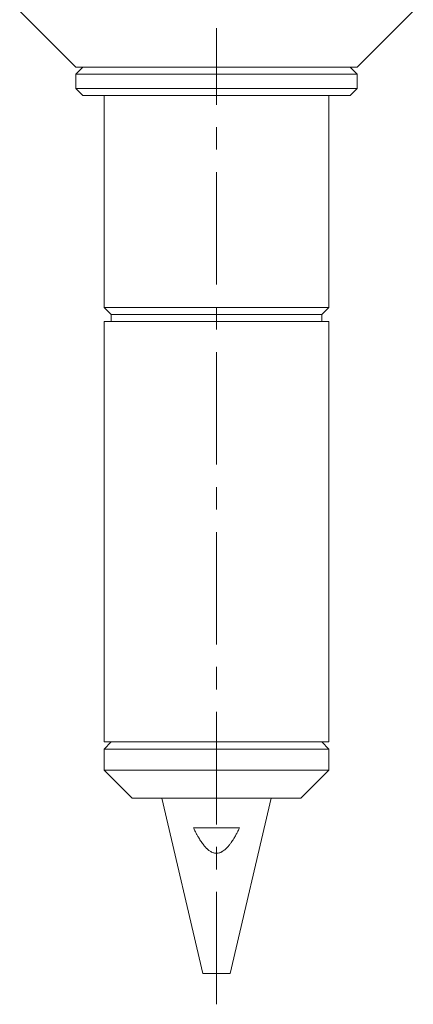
# Model space of a CAD drawing. Header units: inches. Extents: x 1.3 to 18.3, y 1.5 to 16.3.
# Tile 13 of 36: x 10.3 to 12.1, y 4.9 to 9.2. Entities that reach past the tile are written whole.
import ezdxf

# ---------------------------------------------------------------- set-up
doc = ezdxf.new("R2010")
doc.units = ezdxf.units.IN
doc.header["$MEASUREMENT"] = 0
doc.linetypes.add('CENTERX2', pattern=[0.8, 0.5, -0.1, 0.1, -0.1])
doc.layers.add('SLD-0', color=7, linetype='Continuous')

msp = doc.modelspace()

# ---------------------------------------------------------------- linework, layer by layer
at = {"color": 7, "linetype": 'Continuous', "lineweight": 15}
for p, q in [((10.3419, 9.2824), (10.5919, 9.0324)), ((11.8419, 9.0324), (12.0919, 9.2824)), ((10.6232, 9.0324), (10.5919, 9.0012)), ((10.775, 9.0324), (10.5919, 9.0324)), ((11.8419, 9.0324), (10.775, 9.0324)), ((11.8419, 9.0012), (11.8107, 9.0324)), ((10.5919, 9.0012), (10.5919, 8.9387)), ((10.5919, 9.0012), (11.8419, 9.0012)), ((11.8419, 8.9387), (11.8419, 9.0012)), ((10.5919, 8.9387), (10.6232, 8.9074)), ((10.5919, 8.9387), (11.8419, 8.9387)), ((11.8107, 8.9074), (11.8419, 8.9387)), ((10.6232, 8.9074), (11.8107, 8.9074)), ((10.7169, 8.9074), (10.7169, 7.964)), ((11.7169, 7.964), (11.7169, 8.9074)), ((10.7169, 7.964), (10.7482, 7.9328)), ((11.7169, 7.964), (10.7169, 7.964)), ((10.7482, 7.9328), (10.7482, 7.9015)), ((11.6857, 7.9328), (10.7482, 7.9328)), ((11.6857, 7.9328), (11.7169, 7.964)), ((11.6857, 7.9015), (11.6857, 7.9328)), ((10.7169, 7.9015), (10.7169, 6.0324)), ((11.7169, 7.9015), (10.7169, 7.9015)), ((11.7169, 6.0324), (11.7169, 7.9015)), ((10.7482, 6.0324), (10.7169, 6.0012)), ((11.7169, 6.0324), (10.7169, 6.0324)), ((10.7169, 6.0012), (10.7169, 5.9074)), ((11.7169, 6.0012), (10.7169, 6.0012)), ((11.7169, 6.0012), (11.6857, 6.0324)), ((11.7169, 5.9074), (11.7169, 6.0012)), ((10.7169, 5.9074), (10.8419, 5.7824)), ((11.7169, 5.9074), (10.7169, 5.9074)), ((11.5919, 5.7824), (11.7169, 5.9074)), ((11.5919, 5.7824), (10.8419, 5.7824)), ((10.9744, 5.7824), (11.1567, 5.0024)), ((11.2772, 5.0024), (11.4594, 5.7824)), ((11.1141, 5.6514), (11.3198, 5.6514)), ((11.1567, 5.0024), (11.2772, 5.0024))]:
    msp.add_line(p, q, dxfattribs=at)
msp.add_open_spline([(11.3198, 5.6514), (11.3188, 5.6494), (11.3163, 5.6443), (11.3127, 5.6371), (11.3075, 5.627), (11.301, 5.615), (11.294, 5.6032), (11.2879, 5.5935), (11.2834, 5.5868), (11.2774, 5.5785), (11.2705, 5.5697), (11.2614, 5.5597), (11.2522, 5.5514), (11.2448, 5.5462), (11.2384, 5.5427), (11.2325, 5.54), (11.2246, 5.5379), (11.2164, 5.5372), (11.2092, 5.538), (11.2017, 5.5399), (11.1931, 5.5436), (11.184, 5.5496), (11.1772, 5.5554), (11.1728, 5.5597), (11.1675, 5.565), (11.1591, 5.5748), (11.1487, 5.5892), (11.1391, 5.6044), (11.1325, 5.6158), (11.1281, 5.6239), (11.1236, 5.6324), (11.1187, 5.6419), (11.1153, 5.649), (11.1141, 5.6514)], degree=3, knots=[0, 0, 0, 0, 0.021327, 0.053322, 0.07465, 0.128112, 0.181679, 0.203134, 0.235423, 0.257003, 0.298899, 0.340955, 0.382975, 0.414905, 0.42566, 0.45071, 0.476189, 0.501326, 0.527129, 0.54428, 0.573321, 0.614684, 0.646245, 0.656849, 0.671776, 0.71677, 0.777395, 0.83875, 0.885027, 0.900466, 0.92534, 0.975107, 1, 1, 1, 1], dxfattribs=at)
at = {"layer": 'SLD-0', "color": 7, "linetype": 'CENTERX2', "lineweight": 0}
msp.add_line((11.2169, 4.8661), (11.2169, 9.2056), dxfattribs=at)

doc.saveas('drawing.dxf')
